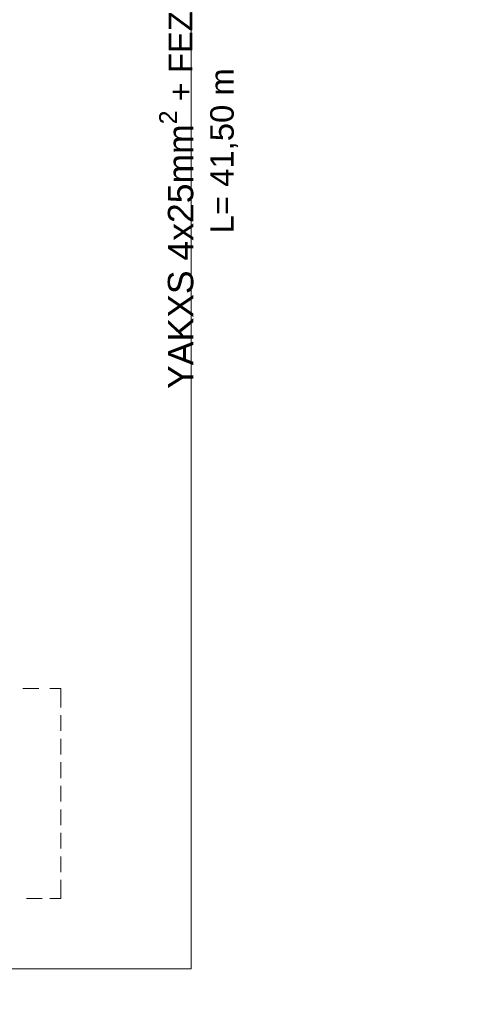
# Model space of a CAD drawing. Header units: millimetres. Extents: x 74583 to 75292, y 11361 to 11727.
# Tile 70 of 85: x 75222.15 to 75231.47, y 11683.63 to 11703.55. Entities that reach past the tile are written whole.
import ezdxf

# ---------------------------------------------------------------- set-up
doc = ezdxf.new("R2010")
doc.units = ezdxf.units.MM
doc.layers.add('C00-00-00', color=7, linetype='Continuous')
doc.styles.add('do mapy w cm', font='verdana.TTF', dxfattribs={"height": 150})

msp = doc.modelspace()

# ---------------------------------------------------------------- linework, layer by layer
at = {"layer": 'C00-00-00', "lineweight": 0}
for points in [[(75179.498, 11684.717), (75179.475, 11667.075), (75215.517, 11667.052), (75215.534, 11684.351), (75225.618, 11684.351), (75225.618, 11714.634), (75231.469, 11714.631)], [(75222.213, 11690.02), (75222.531, 11690.02)], [(75222.759, 11690.02), (75222.981, 11690.02)], [(75222.981, 11690.02), (75222.981, 11689.639)], [(75222.981, 11689.48), (75222.981, 11689.163)], [(75222.981, 11689.004), (75222.981, 11688.687)], [(75222.981, 11688.528), (75222.981, 11688.21)], [(75222.981, 11688.052), (75222.981, 11687.734)], [(75222.981, 11687.575), (75222.981, 11687.258)], [(75222.981, 11687.099), (75222.981, 11686.782)], [(75222.981, 11686.623), (75222.981, 11686.305)], [(75222.981, 11686.147), (75222.981, 11685.776)], [(75222.6, 11685.776), (75222.282, 11685.776)], [(75222.981, 11685.776), (75222.759, 11685.776)]]:
    msp.add_lwpolyline(points, dxfattribs=at)

# ---------------------------------------------------------------- texts
at = {"color": 7, "lineweight": 9, "insert": (75224.97, 11695.83), "char_height": 0.475, "width": 10.13664, "attachment_point": 1, "rotation": 90, "style": 'do mapy w cm'}
msp.add_mtext('\\A1;\\pxqc;{\\fArial|b0|i0|c238|p34;\\H1.0833x;YAKXS 4x25mm\\H0.923105x;{\\H0.75831x;\\S2^ ;}\\H1x; + FEZn 25x4\\PL= 41,50 m\\P\\pi12.794,l0,q*;\\H1.000004x; }', dxfattribs=at)

doc.saveas('drawing.dxf')
